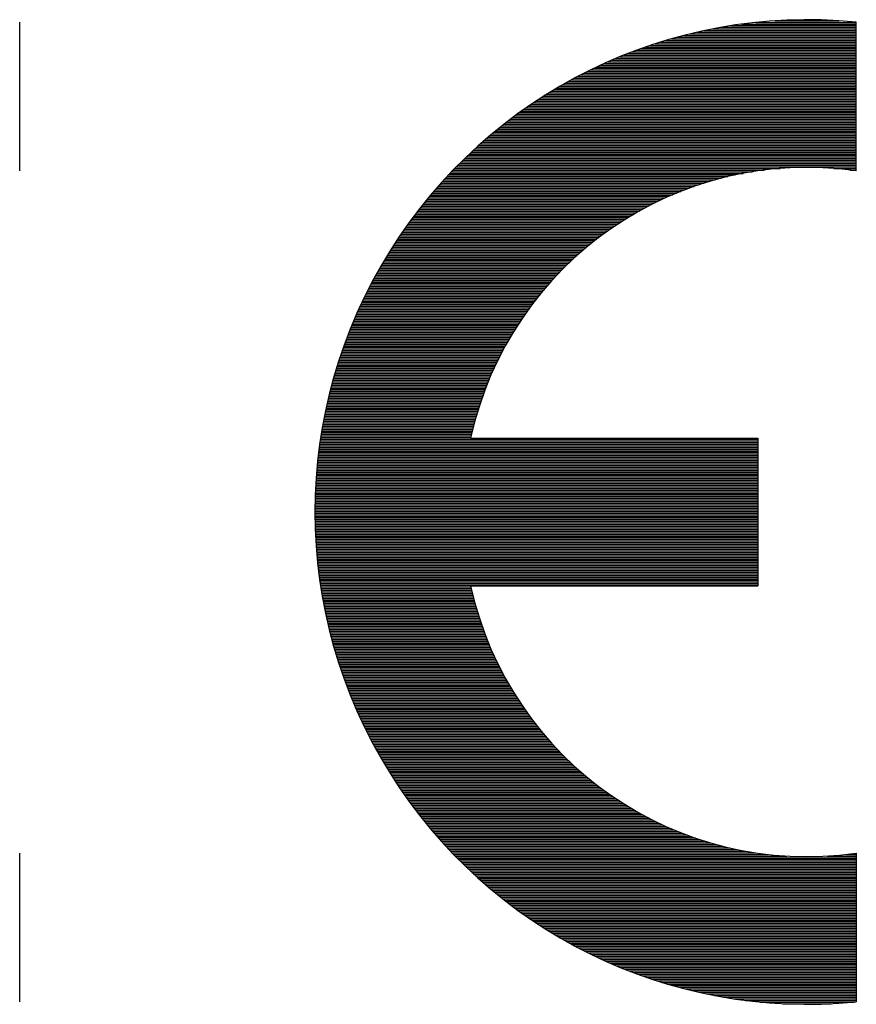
# Model space of a CAD drawing. Header units: millimetres. Extents: x 0 to 1076, y 0 to 742.
# Tile 83 of 134: x 168 to 187, y 661 to 684. Entities that reach past the tile are written whole.
import ezdxf

# ---------------------------------------------------------------- set-up
doc = ezdxf.new("R2010")
doc.units = ezdxf.units.MM
doc.header["$LTSCALE"] = 0.454724
doc.layers.add('NoLayerName_001', color=7, linetype='Continuous')

# ---------------------------------------------------------------- blocks, each defined once
blk = doc.blocks.new('*X98')
at = {"color": 7, "linetype": 'Continuous', "lineweight": 25}
for p, q in [((0.051, 6.149), (10.248, 6.149)), ((0.055, 6.187), (10.248, 6.187)), ((0.058, 6.225), (10.248, 6.225)), ((0.062, 6.263), (10.248, 6.263)), ((0.066, 6.301), (10.248, 6.301)), ((0.071, 6.339), (10.248, 6.339)), ((0.032, 5.921), (10.248, 5.921)), ((0.035, 5.959), (10.248, 5.959)), ((0.038, 5.997), (10.248, 5.997)), ((0.041, 6.035), (10.248, 6.035)), ((0.044, 6.073), (10.248, 6.073)), ((0.047, 6.111), (10.248, 6.111)), ((0.017, 5.693), (10.248, 5.693)), ((0.019, 5.731), (10.248, 5.731)), ((0.021, 5.769), (10.248, 5.769)), ((0.024, 5.807), (10.248, 5.807)), ((0.026, 5.845), (10.248, 5.845)), ((0.029, 5.883), (10.248, 5.883)), ((0.007, 5.466), (10.248, 5.466)), ((0.008, 5.504), (10.248, 5.504)), ((0.01, 5.542), (10.248, 5.542)), ((0.011, 5.579), (10.248, 5.579)), ((0.013, 5.617), (10.248, 5.617)), ((0.015, 5.655), (10.248, 5.655)), ((0.001, 5.238), (10.248, 5.238)), ((0.002, 5.276), (10.248, 5.276)), ((0.003, 5.352), (10.248, 5.352)), ((0.003, 5.314), (10.248, 5.314)), ((0.004, 5.39), (10.248, 5.39)), ((0.006, 5.428), (10.248, 5.428)), ((0, 5.162), (10.248, 5.162)), ((0, 5.124), (10.248, 5.124)), ((0, 5.086), (10.248, 5.086)), ((0, 5.048), (10.248, 5.048)), ((0, 5.01), (10.248, 5.01)), ((0.001, 5.2), (10.248, 5.2)), ((0, 4.972), (10.248, 4.972)), ((0.001, 4.934), (10.248, 4.934)), ((0.001, 4.896), (10.248, 4.896)), ((0.002, 4.858), (10.248, 4.858)), ((0.003, 4.82), (10.248, 4.82)), ((0.004, 4.782), (10.248, 4.782)), ((0.005, 4.744), (10.248, 4.744)), ((0.006, 4.707), (10.248, 4.707)), ((0.007, 4.669), (10.248, 4.669)), ((0.009, 4.631), (10.248, 4.631)), ((0.01, 4.593), (10.248, 4.593)), ((0.012, 4.555), (10.248, 4.555)), ((0.014, 4.517), (10.248, 4.517)), ((0.015, 4.479), (10.248, 4.479)), ((0.018, 4.441), (10.248, 4.441)), ((0.02, 4.403), (10.248, 4.403)), ((0.022, 4.365), (10.248, 4.365)), ((0.024, 4.327), (10.248, 4.327)), ((0.027, 4.289), (10.248, 4.289)), ((0.03, 4.251), (10.248, 4.251)), ((0.032, 4.213), (10.248, 4.213)), ((0.035, 4.175), (10.248, 4.175)), ((0.038, 4.137), (10.248, 4.137)), ((0.042, 4.099), (10.248, 4.099)), ((0.045, 4.061), (10.248, 4.061)), ((0.048, 4.023), (10.248, 4.023)), ((0.052, 3.985), (10.248, 3.985)), ((0.056, 3.947), (10.248, 3.947)), ((0.06, 3.909), (10.248, 3.909)), ((0.063, 3.871), (10.248, 3.871)), ((0.068, 3.834), (10.248, 3.834)), ((0.072, 3.796), (10.248, 3.796)), ((0.076, 3.758), (10.248, 3.758)), ((0.081, 3.72), (10.248, 3.72)), ((0.085, 3.682), (10.248, 3.682)), ((0.09, 3.644), (10.248, 3.644)), ((0.095, 3.606), (10.248, 3.606)), ((0.1, 3.568), (10.248, 3.568)), ((0.105, 3.53), (10.248, 3.53)), ((0.11, 3.492), (10.248, 3.492)), ((0.116, 3.454), (10.248, 3.454)), ((0.121, 3.416), (10.248, 3.416)), ((0.127, 3.378), (10.248, 3.378)), ((0.133, 3.34), (3.607, 3.34)), ((0.138, 3.302), (3.615, 3.302)), ((0.144, 3.264), (3.624, 3.264)), ((0.151, 3.226), (3.633, 3.226)), ((0.157, 3.188), (3.642, 3.188)), ((0.163, 3.15), (3.651, 3.15)), ((0.17, 3.112), (3.661, 3.112)), ((0.177, 3.074), (3.67, 3.074)), ((0.183, 3.036), (3.68, 3.036)), ((0.19, 2.999), (3.691, 2.999)), ((0.198, 2.961), (3.701, 2.961)), ((0.205, 2.923), (3.711, 2.923)), ((0.212, 2.885), (3.722, 2.885)), ((0.22, 2.847), (3.733, 2.847)), ((0.227, 2.809), (3.744, 2.809)), ((0.235, 2.771), (3.756, 2.771)), ((0.243, 2.733), (3.767, 2.733)), ((0.251, 2.695), (3.779, 2.695)), ((0.259, 2.657), (3.791, 2.657)), ((0.267, 2.619), (3.803, 2.619)), ((0.276, 2.581), (3.815, 2.581)), ((0.284, 2.543), (3.828, 2.543)), ((0.293, 2.505), (3.841, 2.505)), ((0.302, 2.467), (3.854, 2.467)), ((0.311, 2.429), (3.867, 2.429)), ((0.32, 2.391), (3.88, 2.391)), ((0.329, 2.353), (3.894, 2.353)), ((0.339, 2.315), (3.908, 2.315)), ((0.348, 2.277), (3.922, 2.277)), ((0.358, 2.239), (3.936, 2.239)), ((0.368, 2.201), (3.951, 2.201)), ((0.378, 2.163), (3.966, 2.163)), ((0.388, 2.126), (3.981, 2.126)), ((0.398, 2.088), (3.996, 2.088)), ((0.409, 2.05), (4.011, 2.05)), ((0.419, 2.012), (4.027, 2.012)), ((0.43, 1.974), (4.043, 1.974)), ((0.441, 1.936), (4.059, 1.936)), ((0.451, 1.898), (4.075, 1.898)), ((0.463, 1.86), (4.092, 1.86)), ((0.474, 1.822), (4.109, 1.822)), ((0.485, 1.784), (4.126, 1.784)), ((0.497, 1.746), (4.143, 1.746)), ((0.508, 1.708), (4.161, 1.708)), ((0.52, 1.67), (4.179, 1.67)), ((0.532, 1.632), (4.197, 1.632)), ((0.544, 1.594), (4.215, 1.594)), ((0.556, 1.556), (4.233, 1.556)), ((0.569, 1.518), (4.252, 1.518)), ((0.581, 1.48), (4.271, 1.48)), ((0.594, 1.442), (4.291, 1.442)), ((0.607, 1.404), (4.31, 1.404)), ((0.62, 1.366), (4.33, 1.366)), ((0.633, 1.328), (4.35, 1.328)), ((0.646, 1.291), (4.37, 1.291)), ((0.66, 1.253), (4.391, 1.253)), ((0.673, 1.215), (4.412, 1.215)), ((0.687, 1.177), (4.433, 1.177)), ((0.701, 1.139), (4.454, 1.139)), ((0.715, 1.101), (4.476, 1.101)), ((0.729, 1.063), (4.498, 1.063)), ((0.744, 1.025), (4.52, 1.025)), ((0.758, 0.987), (4.543, 0.987)), ((0.773, 0.949), (4.566, 0.949)), ((0.788, 0.911), (4.589, 0.911)), ((0.803, 0.873), (4.612, 0.873)), ((0.818, 0.835), (4.636, 0.835)), ((0.833, 0.797), (4.66, 0.797)), ((0.849, 0.759), (4.684, 0.759)), ((0.864, 0.721), (4.708, 0.721)), ((0.88, 0.683), (4.733, 0.683)), ((0.896, 0.645), (4.759, 0.645)), ((0.912, 0.607), (4.784, 0.607)), ((0.928, 0.569), (4.81, 0.569)), ((0.945, 0.531), (4.836, 0.531)), ((0.961, 0.493), (4.863, 0.493)), ((0.978, 0.455), (4.889, 0.455)), ((0.995, 0.418), (4.916, 0.418)), ((1.012, 0.38), (4.944, 0.38)), ((1.029, 0.342), (4.972, 0.342)), ((1.047, 0.304), (5, 0.304)), ((1.064, 0.266), (5.028, 0.266)), ((1.082, 0.228), (5.057, 0.228)), ((1.1, 0.19), (5.087, 0.19)), ((1.118, 0.152), (5.116, 0.152)), ((1.136, 0.114), (5.146, 0.114)), ((1.155, 0.076), (5.176, 0.076)), ((1.173, 0.038), (5.207, 0.038)), ((1.192, 0), (5.238, 0))]:
    blk.add_line(p, q, dxfattribs=at)
blk = doc.blocks.new('*X99')
at = {"color": 7, "linetype": 'Continuous', "lineweight": 25}
for p, q in [((0, 6.263), (4.059, 6.263)), ((0.019, 6.225), (4.091, 6.225)), ((0.038, 6.187), (4.123, 6.187)), ((0.058, 6.149), (4.156, 6.149)), ((0.078, 6.111), (4.189, 6.111)), ((0.098, 6.073), (4.222, 6.073)), ((0.118, 6.035), (4.256, 6.035)), ((0.138, 5.997), (4.291, 5.997)), ((0.158, 5.959), (4.326, 5.959)), ((0.179, 5.921), (4.361, 5.921)), ((0.2, 5.883), (4.397, 5.883)), ((0.221, 5.845), (4.433, 5.845)), ((0.242, 5.807), (4.47, 5.807)), ((0.263, 5.769), (4.507, 5.769)), ((0.285, 5.731), (4.545, 5.731)), ((0.306, 5.693), (4.583, 5.693)), ((0.328, 5.655), (4.622, 5.655)), ((0.351, 5.617), (4.661, 5.617)), ((0.373, 5.579), (4.701, 5.579)), ((0.395, 5.542), (4.742, 5.542)), ((0.418, 5.504), (4.783, 5.504)), ((0.441, 5.466), (4.824, 5.466)), ((0.464, 5.428), (4.867, 5.428)), ((0.488, 5.39), (4.909, 5.39)), ((0.511, 5.352), (4.953, 5.352)), ((0.535, 5.314), (4.997, 5.314)), ((0.559, 5.276), (5.042, 5.276)), ((0.583, 5.238), (5.087, 5.238)), ((0.607, 5.2), (5.133, 5.2)), ((0.632, 5.162), (5.18, 5.162)), ((0.657, 5.124), (5.228, 5.124)), ((0.682, 5.086), (5.276, 5.086)), ((0.707, 5.048), (5.325, 5.048)), ((0.733, 5.01), (5.375, 5.01)), ((0.758, 4.972), (5.426, 4.972)), ((0.784, 4.934), (5.477, 4.934)), ((0.81, 4.896), (5.53, 4.896)), ((0.837, 4.858), (5.583, 4.858)), ((0.863, 4.82), (5.637, 4.82)), ((0.89, 4.782), (5.693, 4.782)), ((0.917, 4.744), (5.749, 4.744)), ((0.944, 4.706), (5.806, 4.706)), ((0.972, 4.669), (5.865, 4.669)), ((1, 4.631), (5.924, 4.631)), ((1.028, 4.593), (5.985, 4.593)), ((1.056, 4.555), (6.047, 4.555)), ((1.084, 4.517), (6.111, 4.517)), ((1.113, 4.479), (6.175, 4.479)), ((1.142, 4.441), (6.242, 4.441)), ((1.171, 4.403), (6.309, 4.403)), ((1.201, 4.365), (6.378, 4.365)), ((1.231, 4.327), (6.449, 4.327)), ((1.261, 4.289), (6.522, 4.289)), ((1.291, 4.251), (6.597, 4.251)), ((1.322, 4.213), (6.673, 4.213)), ((1.352, 4.175), (6.752, 4.175)), ((1.384, 4.137), (6.833, 4.137)), ((1.415, 4.099), (6.916, 4.099)), ((1.447, 4.061), (7.002, 4.061)), ((1.478, 4.023), (7.091, 4.023)), ((1.511, 3.985), (7.183, 3.985)), ((1.543, 3.947), (7.279, 3.947)), ((1.576, 3.909), (7.378, 3.909)), ((1.609, 3.871), (7.481, 3.871)), ((1.642, 3.834), (7.59, 3.834)), ((1.676, 3.796), (7.703, 3.796)), ((1.71, 3.758), (7.822, 3.758)), ((1.744, 3.72), (7.949, 3.72)), ((1.779, 3.682), (8.084, 3.682)), ((1.814, 3.644), (8.229, 3.644)), ((1.849, 3.606), (8.386, 3.606)), ((1.885, 3.568), (8.56, 3.568)), ((1.921, 3.53), (8.756, 3.53)), ((1.957, 3.492), (8.984, 3.492)), ((1.994, 3.454), (9.27, 3.454)), ((2.03, 3.416), (9.709, 3.416)), ((10.642, 3.416), (11.314, 3.416)), ((11.081, 3.454), (11.314, 3.454)), ((2.068, 3.378), (11.314, 3.378)), ((2.105, 3.34), (11.314, 3.34)), ((2.143, 3.302), (11.314, 3.302)), ((2.182, 3.264), (11.314, 3.264)), ((2.22, 3.226), (11.314, 3.226)), ((2.259, 3.188), (11.314, 3.188)), ((2.299, 3.15), (11.314, 3.15)), ((2.339, 3.112), (11.314, 3.112)), ((2.379, 3.074), (11.314, 3.074)), ((2.419, 3.036), (11.314, 3.036)), ((2.46, 2.998), (11.314, 2.998)), ((2.502, 2.961), (11.314, 2.961)), ((2.544, 2.923), (11.314, 2.923)), ((2.586, 2.885), (11.314, 2.885)), ((2.628, 2.847), (11.314, 2.847)), ((2.672, 2.809), (11.314, 2.809)), ((2.715, 2.771), (11.314, 2.771)), ((2.759, 2.733), (11.314, 2.733)), ((2.804, 2.695), (11.314, 2.695)), ((2.848, 2.657), (11.314, 2.657)), ((2.894, 2.619), (11.314, 2.619)), ((2.94, 2.581), (11.314, 2.581)), ((2.986, 2.543), (11.314, 2.543)), ((3.033, 2.505), (11.314, 2.505)), ((3.08, 2.467), (11.314, 2.467)), ((3.128, 2.429), (11.314, 2.429)), ((3.177, 2.391), (11.314, 2.391)), ((3.226, 2.353), (11.314, 2.353)), ((3.275, 2.315), (11.314, 2.315)), ((3.325, 2.277), (11.314, 2.277)), ((3.376, 2.239), (11.314, 2.239)), ((3.427, 2.201), (11.314, 2.201)), ((3.479, 2.163), (11.314, 2.163)), ((3.532, 2.126), (11.314, 2.126)), ((3.585, 2.088), (11.314, 2.088)), ((3.639, 2.05), (11.314, 2.05)), ((3.693, 2.012), (11.314, 2.012)), ((3.748, 1.974), (11.314, 1.974)), ((3.804, 1.936), (11.314, 1.936)), ((3.861, 1.898), (11.314, 1.898)), ((3.918, 1.86), (11.314, 1.86)), ((3.976, 1.822), (11.314, 1.822)), ((4.035, 1.784), (11.314, 1.784)), ((4.095, 1.746), (11.314, 1.746)), ((4.155, 1.708), (11.314, 1.708)), ((4.217, 1.67), (11.314, 1.67)), ((4.279, 1.632), (11.314, 1.632)), ((4.342, 1.594), (11.314, 1.594)), ((4.406, 1.556), (11.314, 1.556)), ((4.471, 1.518), (11.314, 1.518)), ((4.537, 1.48), (11.314, 1.48)), ((4.604, 1.442), (11.314, 1.442)), ((4.673, 1.404), (11.314, 1.404)), ((4.742, 1.366), (11.314, 1.366)), ((4.812, 1.328), (11.314, 1.328)), ((4.884, 1.29), (11.314, 1.29)), ((4.957, 1.253), (11.314, 1.253)), ((5.031, 1.215), (11.314, 1.215)), ((5.107, 1.177), (11.314, 1.177)), ((5.184, 1.139), (11.314, 1.139)), ((5.263, 1.101), (11.314, 1.101)), ((5.343, 1.063), (11.314, 1.063)), ((5.425, 1.025), (11.314, 1.025)), ((5.508, 0.987), (11.314, 0.987)), ((5.594, 0.949), (11.314, 0.949)), ((5.681, 0.911), (11.314, 0.911)), ((5.77, 0.873), (11.314, 0.873)), ((5.862, 0.835), (11.314, 0.835)), ((5.956, 0.797), (11.314, 0.797)), ((6.052, 0.759), (11.314, 0.759)), ((6.151, 0.721), (11.314, 0.721)), ((6.253, 0.683), (11.314, 0.683)), ((6.358, 0.645), (11.314, 0.645)), ((6.467, 0.607), (11.314, 0.607)), ((6.579, 0.569), (11.314, 0.569)), ((6.695, 0.531), (11.314, 0.531)), ((6.815, 0.493), (11.314, 0.493)), ((6.941, 0.455), (11.314, 0.455)), ((7.072, 0.418), (11.314, 0.418)), ((7.209, 0.38), (11.314, 0.38)), ((7.353, 0.342), (11.314, 0.342)), ((7.506, 0.304), (11.314, 0.304)), ((7.669, 0.266), (11.314, 0.266)), ((7.843, 0.228), (11.314, 0.228)), ((8.033, 0.19), (11.314, 0.19)), ((8.241, 0.152), (11.314, 0.152)), ((8.476, 0.114), (11.314, 0.114)), ((8.75, 0.076), (11.314, 0.076)), ((9.093, 0.038), (11.258, 0.038)), ((9.618, 0), (10.733, 0))]:
    blk.add_line(p, q, dxfattribs=at)
blk = doc.blocks.new('*X100')
at = {"color": 7, "linetype": 'Continuous', "lineweight": 25}
for p, q in [((2.736, 6.187), (8.588, 6.187)), ((2.769, 6.225), (8.695, 6.225)), ((2.803, 6.263), (8.807, 6.263)), ((2.837, 6.301), (8.924, 6.301)), ((2.871, 6.339), (9.049, 6.339)), ((2.542, 5.959), (8.029, 5.959)), ((2.574, 5.997), (8.114, 5.997)), ((2.606, 6.035), (8.202, 6.035)), ((2.638, 6.073), (8.293, 6.073)), ((2.67, 6.111), (8.388, 6.111)), ((2.703, 6.149), (8.486, 6.149)), ((2.359, 5.731), (7.565, 5.731)), ((2.389, 5.769), (7.638, 5.769)), ((2.419, 5.807), (7.712, 5.807)), ((2.449, 5.845), (7.788, 5.845)), ((2.48, 5.883), (7.866, 5.883)), ((2.511, 5.921), (7.946, 5.921)), ((2.184, 5.504), (7.166, 5.504)), ((2.213, 5.541), (7.229, 5.541)), ((2.241, 5.579), (7.293, 5.579)), ((2.27, 5.617), (7.359, 5.617)), ((2.299, 5.655), (7.426, 5.655)), ((2.329, 5.693), (7.495, 5.693)), ((2.019, 5.276), (6.813, 5.276)), ((2.046, 5.314), (6.869, 5.314)), ((2.073, 5.352), (6.926, 5.352)), ((2.1, 5.39), (6.985, 5.39)), ((2.128, 5.428), (7.044, 5.428)), ((2.156, 5.466), (7.104, 5.466)), ((1.862, 5.048), (6.497, 5.048)), ((1.887, 5.086), (6.548, 5.086)), ((1.913, 5.124), (6.599, 5.124)), ((1.939, 5.162), (6.651, 5.162)), ((1.965, 5.2), (6.704, 5.2)), ((1.992, 5.238), (6.758, 5.238)), ((1.712, 4.82), (6.211, 4.82)), ((1.737, 4.858), (6.256, 4.858)), ((1.761, 4.896), (6.303, 4.896)), ((1.786, 4.934), (6.35, 4.934)), ((1.811, 4.972), (6.399, 4.972)), ((1.836, 5.01), (6.447, 5.01)), ((1.571, 4.593), (5.949, 4.593)), ((1.594, 4.631), (5.991, 4.631)), ((1.617, 4.669), (6.034, 4.669)), ((1.641, 4.706), (6.077, 4.706)), ((1.664, 4.744), (6.121, 4.744)), ((1.688, 4.782), (6.165, 4.782)), ((1.437, 4.365), (5.709, 4.365)), ((1.458, 4.403), (5.747, 4.403)), ((1.481, 4.441), (5.787, 4.441)), ((1.503, 4.479), (5.826, 4.479)), ((1.525, 4.517), (5.867, 4.517)), ((1.548, 4.555), (5.907, 4.555)), ((1.309, 4.137), (5.487, 4.137)), ((1.33, 4.175), (5.523, 4.175)), ((1.351, 4.213), (5.559, 4.213)), ((1.372, 4.251), (5.596, 4.251)), ((1.393, 4.289), (5.633, 4.289)), ((1.415, 4.327), (5.671, 4.327)), ((1.189, 3.909), (5.283, 3.909)), ((1.208, 3.947), (5.316, 3.947)), ((1.228, 3.985), (5.349, 3.985)), ((1.248, 4.023), (5.383, 4.023)), ((1.268, 4.061), (5.417, 4.061)), ((1.289, 4.099), (5.452, 4.099)), ((1.075, 3.682), (5.093, 3.682)), ((1.093, 3.72), (5.124, 3.72)), ((1.112, 3.758), (5.155, 3.758)), ((1.131, 3.796), (5.186, 3.796)), ((1.15, 3.833), (5.218, 3.833)), ((1.169, 3.871), (5.25, 3.871)), ((0.967, 3.454), (4.917, 3.454)), ((0.984, 3.492), (4.945, 3.492)), ((1.002, 3.53), (4.974, 3.53)), ((1.02, 3.568), (5.003, 3.568)), ((1.038, 3.606), (5.033, 3.606)), ((1.056, 3.644), (5.063, 3.644)), ((0.865, 3.226), (4.754, 3.226)), ((0.882, 3.264), (4.78, 3.264)), ((0.898, 3.302), (4.807, 3.302)), ((0.915, 3.34), (4.834, 3.34)), ((0.932, 3.378), (4.861, 3.378)), ((0.949, 3.416), (4.889, 3.416)), ((0.769, 2.998), (4.602, 2.998)), ((0.785, 3.036), (4.627, 3.036)), ((0.801, 3.074), (4.651, 3.074)), ((0.816, 3.112), (4.677, 3.112)), ((0.833, 3.15), (4.702, 3.15)), ((0.849, 3.188), (4.728, 3.188)), ((0.679, 2.771), (4.461, 2.771)), ((0.694, 2.809), (4.484, 2.809)), ((0.709, 2.847), (4.507, 2.847)), ((0.724, 2.885), (4.53, 2.885)), ((0.739, 2.923), (4.554, 2.923)), ((0.754, 2.961), (4.578, 2.961)), ((0.595, 2.543), (4.331, 2.543)), ((0.608, 2.581), (4.352, 2.581)), ((0.622, 2.619), (4.373, 2.619)), ((0.636, 2.657), (4.395, 2.657)), ((0.65, 2.695), (4.417, 2.695)), ((0.665, 2.733), (4.439, 2.733)), ((0.516, 2.315), (4.21, 2.315)), ((0.528, 2.353), (4.23, 2.353)), ((0.541, 2.391), (4.249, 2.391)), ((0.554, 2.429), (4.269, 2.429)), ((0.568, 2.467), (4.29, 2.467)), ((0.581, 2.505), (4.31, 2.505)), ((0.442, 2.088), (4.099, 2.088)), ((0.454, 2.125), (4.117, 2.125)), ((0.466, 2.163), (4.135, 2.163)), ((0.478, 2.201), (4.153, 2.201)), ((0.49, 2.239), (4.172, 2.239)), ((0.503, 2.277), (4.191, 2.277)), ((0.373, 1.86), (3.996, 1.86)), ((0.385, 1.898), (4.012, 1.898)), ((0.396, 1.936), (4.029, 1.936)), ((0.407, 1.974), (4.046, 1.974)), ((0.419, 2.012), (4.063, 2.012)), ((0.43, 2.05), (4.081, 2.05)), ((0.31, 1.632), (3.902, 1.632)), ((0.32, 1.67), (3.917, 1.67)), ((0.331, 1.708), (3.932, 1.708)), ((0.341, 1.746), (3.948, 1.746)), ((0.352, 1.784), (3.964, 1.784)), ((0.363, 1.822), (3.98, 1.822)), ((0.252, 1.404), (3.815, 1.404)), ((0.261, 1.442), (3.829, 1.442)), ((0.271, 1.48), (3.843, 1.48)), ((0.28, 1.518), (3.857, 1.518)), ((0.29, 1.556), (3.872, 1.556)), ((0.3, 1.594), (3.887, 1.594)), ((0.199, 1.177), (3.737, 1.177)), ((0.207, 1.215), (3.749, 1.215)), ((0.216, 1.253), (3.762, 1.253)), ((0.225, 1.29), (3.775, 1.29)), ((0.234, 1.328), (3.788, 1.328)), ((0.243, 1.366), (3.802, 1.366)), ((0.15, 0.949), (3.666, 0.949)), ((0.158, 0.987), (3.677, 0.987)), ((0.166, 1.025), (3.689, 1.025)), ((0.174, 1.063), (3.701, 1.063)), ((0.182, 1.101), (3.713, 1.101)), ((0.19, 1.139), (3.725, 1.139)), ((0.107, 0.721), (3.603, 0.721)), ((0.114, 0.759), (3.613, 0.759)), ((0.121, 0.797), (3.623, 0.797)), ((0.128, 0.835), (3.633, 0.835)), ((0.135, 0.873), (3.644, 0.873)), ((0.143, 0.911), (3.655, 0.911)), ((0.068, 0.493), (3.546, 0.493)), ((0.074, 0.531), (3.555, 0.531)), ((0.08, 0.569), (3.564, 0.569)), ((0.087, 0.607), (3.574, 0.607)), ((0.093, 0.645), (3.583, 0.645)), ((0.1, 0.683), (3.593, 0.683)), ((0.034, 0.266), (10.173, 0.266)), ((0.039, 0.304), (10.173, 0.304)), ((0.045, 0.342), (10.173, 0.342)), ((0.05, 0.38), (10.173, 0.38)), ((0.056, 0.417), (3.529, 0.417)), ((0.062, 0.455), (3.538, 0.455)), ((0.004, 0.038), (10.173, 0.038)), ((0.009, 0.076), (10.173, 0.076)), ((0.014, 0.114), (10.173, 0.114)), ((0.019, 0.152), (10.173, 0.152)), ((0.023, 0.19), (10.173, 0.19)), ((0.029, 0.228), (10.173, 0.228)), ((0, 0), (10.173, 0))]:
    blk.add_line(p, q, dxfattribs=at)
blk = doc.blocks.new('*X101')
at = {"color": 7, "linetype": 'Continuous', "lineweight": 25}
for p, q in [((7.662, 3.682), (9.15, 3.682)), ((6.024, 3.454), (9.545, 3.454)), ((6.208, 3.492), (9.545, 3.492)), ((6.411, 3.53), (9.545, 3.53)), ((6.638, 3.568), (9.545, 3.568)), ((6.899, 3.606), (9.545, 3.606)), ((7.217, 3.644), (9.545, 3.644)), ((5.136, 3.226), (9.545, 3.226)), ((5.265, 3.264), (9.545, 3.264)), ((5.4, 3.302), (9.545, 3.302)), ((5.543, 3.34), (9.545, 3.34)), ((5.693, 3.378), (9.545, 3.378)), ((5.853, 3.416), (9.545, 3.416)), ((4.455, 2.998), (9.545, 2.998)), ((4.559, 3.036), (9.545, 3.036)), ((4.667, 3.074), (9.545, 3.074)), ((4.778, 3.112), (9.545, 3.112)), ((4.892, 3.15), (9.545, 3.15)), ((5.012, 3.188), (9.545, 3.188)), ((3.887, 2.771), (9.545, 2.771)), ((3.976, 2.809), (9.545, 2.809)), ((4.067, 2.847), (9.545, 2.847)), ((4.16, 2.885), (9.545, 2.885)), ((4.256, 2.923), (9.545, 2.923)), ((4.354, 2.961), (9.545, 2.961)), ((3.393, 2.543), (9.545, 2.543)), ((3.471, 2.581), (9.545, 2.581)), ((3.551, 2.619), (9.545, 2.619)), ((3.632, 2.657), (9.545, 2.657)), ((3.715, 2.695), (9.545, 2.695)), ((3.8, 2.733), (9.545, 2.733)), ((2.953, 2.315), (9.545, 2.315)), ((3.023, 2.353), (9.545, 2.353)), ((3.094, 2.391), (9.545, 2.391)), ((3.167, 2.429), (9.545, 2.429)), ((3.241, 2.467), (9.545, 2.467)), ((3.316, 2.505), (9.545, 2.505)), ((2.555, 2.088), (9.545, 2.088)), ((2.619, 2.125), (9.545, 2.125)), ((2.683, 2.163), (9.545, 2.163)), ((2.749, 2.201), (9.545, 2.201)), ((2.816, 2.239), (9.545, 2.239)), ((2.884, 2.277), (9.545, 2.277)), ((2.19, 1.86), (9.545, 1.86)), ((2.249, 1.898), (9.545, 1.898)), ((2.309, 1.936), (9.545, 1.936)), ((2.369, 1.974), (9.545, 1.974)), ((2.43, 2.012), (9.545, 2.012)), ((2.492, 2.05), (9.545, 2.05)), ((1.854, 1.632), (9.545, 1.632)), ((1.908, 1.67), (9.545, 1.67)), ((1.963, 1.708), (9.545, 1.708)), ((2.019, 1.746), (9.545, 1.746)), ((2.075, 1.784), (9.545, 1.784)), ((2.133, 1.822), (9.545, 1.822)), ((1.542, 1.404), (9.545, 1.404)), ((1.592, 1.442), (9.545, 1.442)), ((1.644, 1.48), (9.545, 1.48)), ((1.695, 1.518), (9.545, 1.518)), ((1.748, 1.556), (9.545, 1.556)), ((1.801, 1.594), (9.545, 1.594)), ((1.25, 1.177), (9.545, 1.177)), ((1.298, 1.215), (9.545, 1.215)), ((1.345, 1.253), (9.545, 1.253)), ((1.394, 1.29), (9.545, 1.29)), ((1.443, 1.328), (9.545, 1.328)), ((1.492, 1.366), (9.545, 1.366)), ((0.977, 0.949), (9.545, 0.949)), ((1.022, 0.987), (9.545, 0.987)), ((1.066, 1.025), (9.545, 1.025)), ((1.112, 1.063), (9.545, 1.063)), ((1.157, 1.101), (9.545, 1.101)), ((1.204, 1.139), (9.545, 1.139)), ((0.721, 0.721), (9.545, 0.721)), ((0.762, 0.759), (9.545, 0.759)), ((0.805, 0.797), (9.545, 0.797)), ((0.847, 0.835), (9.545, 0.835)), ((0.89, 0.873), (9.545, 0.873)), ((0.934, 0.911), (9.545, 0.911)), ((0.479, 0.493), (9.545, 0.493)), ((0.518, 0.531), (9.545, 0.531)), ((0.558, 0.569), (9.545, 0.569)), ((0.598, 0.607), (9.545, 0.607)), ((0.639, 0.645), (9.545, 0.645)), ((0.679, 0.683), (9.545, 0.683)), ((0.251, 0.266), (7.784, 0.266)), ((0.288, 0.304), (9.545, 0.304)), ((0.325, 0.342), (9.545, 0.342)), ((0.363, 0.38), (9.545, 0.38)), ((0.401, 0.417), (9.545, 0.417)), ((0.44, 0.455), (9.545, 0.455)), ((9.028, 0.266), (9.545, 0.266)), ((0.035, 0.038), (6.418, 0.038)), ((0.07, 0.076), (6.571, 0.076)), ((0.105, 0.114), (6.74, 0.114)), ((0.141, 0.152), (6.928, 0.152)), ((0.177, 0.19), (7.146, 0.19)), ((0.214, 0.228), (7.412, 0.228)), ((9.401, 0.228), (9.545, 0.228)), ((0, 0), (6.276, 0))]:
    blk.add_line(p, q, dxfattribs=at)

msp = doc.modelspace()

# ---------------------------------------------------------------- linework, layer by layer
at = {"layer": 'NoLayerName_001', "color": 7, "linetype": 'Continuous', "lineweight": 25}
for p, q in [((167.965321, 680.444688), (167.965321, 683.885364)), ((187.322654, 680.444688), (187.322654, 683.885364)), ((178.398472, 674.263774), (185.045321, 674.263774)), ((185.045321, 674.263774), (185.045321, 670.847774)), ((178.398472, 670.847774), (185.045321, 670.847774)), ((167.965321, 661.226184), (167.965321, 664.666861)), ((187.322654, 664.666861), (187.322654, 661.226184))]:
    msp.add_line(p, q, dxfattribs=at)
for radius, start, end in [(11.386666, 84.2608295, 275.7391705), (7.970666, 81.7867893, 167.6263749), (7.970666, 192.3736251, 278.2132107)]:
    msp.add_arc((186.183988, 672.555774), radius, start, end, dxfattribs=at)

# ---------------------------------------------------------------- block references
at = {"color": 7, "linetype": 'Continuous', "lineweight": 25}
for name, p in [('*X101', (177.777817, 680.23645)), ('*X100', (174.872253, 673.859924)), ('*X98', (174.797333, 667.483337)), ('*X99', (176.008514, 661.182739))]:
    msp.add_blockref(name, p, dxfattribs=at)

doc.saveas('drawing.dxf')
